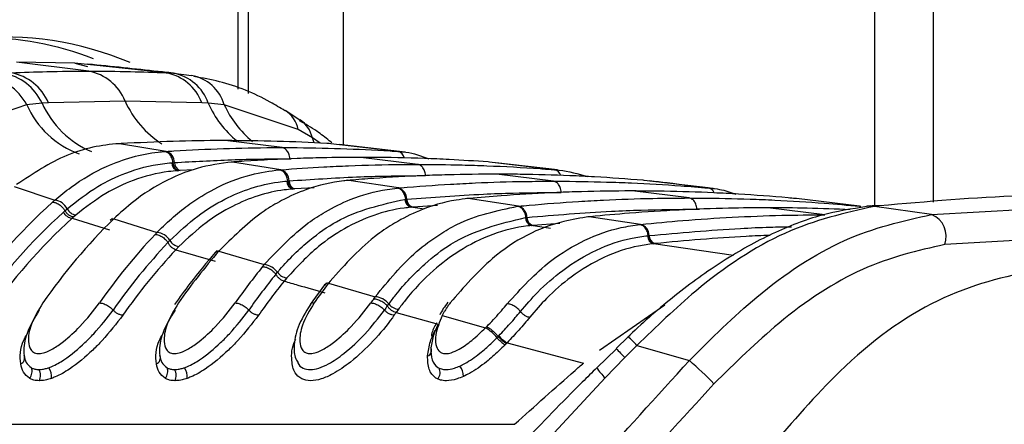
# Model space of a CAD drawing. Header units: millimetres. Extents: x 20 to 22981, y 40 to 19992.
# Tile 40 of 158: x 6873 to 6929, y 5893 to 5916. Entities that reach past the tile are written whole.
import ezdxf

# ---------------------------------------------------------------- set-up
doc = ezdxf.new("R2010")
doc.units = ezdxf.units.MM
doc.header["$LTSCALE"] = 2

msp = doc.modelspace()

# ---------------------------------------------------------------- linework, layer by layer
at = {"color": 8, "linetype": 'Continuous', "lineweight": 25}
for p, q in [((6885.338, 5911.814), (6885.338, 6410.022)), ((6891.353, 6410.022), (6891.353, 5908.625)), ((6921.836, 5905.154), (6921.836, 6410.022)), ((6889.699, 5908.74), (6889.587, 5909.041)), ((6890.04, 5908.726), (6889.587, 5909.041)), ((6888.297, 5907.832), (6888.377, 5907.831)), ((6882.759, 5907.195), (6882.016, 5907.158)), ((6889.688, 5906.174), (6888.588, 5906.11)), ((6895.995, 5904.938), (6895.236, 5905.053)), ((6896.754, 5905.156), (6895.341, 5905.063)), ((6911.631, 5904.945), (6911.781, 5904.942)), ((6921.03, 5905.097), (6920.954, 5905.115)), ((6903.781, 5904.131), (6902.233, 5904.019)), ((6903.235, 5903.846), (6902.139, 5904.01)), ((6913.733, 5902.301), (6909.151, 5902.97)), ((6906.045, 5896.867), (6909.786, 5899.471))]:
    msp.add_line(p, q, dxfattribs=at)
at = {"color": 7, "linetype": 'Continuous', "lineweight": 25}
for p, q in [((6885.923, 5911.58), (6885.923, 6410.022)), ((6925.184, 6410.022), (6925.184, 5905.354)), ((6876.765, 5912.856), (6872.635, 5913.367)), ((6875.971, 5913.313), (6872.635, 5913.367)), ((6881.207, 5912.76), (6875.971, 5913.313)), ((6875.971, 5913.313), (6876.697, 5913.112)), ((6881.207, 5912.76), (6881.634, 5912.734)), ((6881.634, 5912.734), (6882.655, 5912.599)), ((6873.208, 5910.932), (6869.169, 5909.515)), ((6874.09, 5911.022), (6873.208, 5910.932)), ((6874.451, 5911.043), (6874.09, 5911.022)), ((6878.849, 5911.138), (6874.451, 5911.043)), ((6883.251, 5911.043), (6878.849, 5911.138)), ((6883.618, 5911.022), (6883.251, 5911.043)), ((6884.53, 5910.932), (6883.618, 5911.022)), ((6888.782, 5909.515), (6884.53, 5910.932)), ((6888.87, 5910.048), (6888.019, 5910.597)), ((6889.587, 5909.041), (6888.782, 5909.515)), ((6878.531, 5908.696), (6878.467, 5908.698)), ((6878.625, 5908.701), (6878.531, 5908.696)), ((6881.208, 5908.256), (6878.531, 5908.696)), ((6887.847, 5908.474), (6884.59, 5908.877)), ((6890.649, 5908.696), (6890.555, 5908.701)), ((6890.71, 5908.747), (6890.572, 5908.869)), ((6894.485, 5908.256), (6890.649, 5908.696)), ((6894.916, 5908.215), (6891.117, 5908.652)), ((6881.12, 5908.25), (6881.208, 5908.256)), ((6894.485, 5908.256), (6894.572, 5908.25)), ((6881.537, 5907.606), (6881.593, 5907.61)), ((6881.594, 5907.61), (6881.679, 5907.616)), ((6884.999, 5907.646), (6884.931, 5907.648)), ((6885.077, 5907.652), (6884.999, 5907.646)), ((6887.773, 5907.207), (6884.999, 5907.646)), ((6895.625, 5907.511), (6892.368, 5907.914)), ((6899.737, 5907.646), (6899.659, 5907.652)), ((6903.476, 5907.207), (6899.737, 5907.646)), ((6903.63, 5907.192), (6900.11, 5907.608)), ((6881.93, 5907.153), (6881.872, 5907.149)), ((6882.016, 5907.158), (6881.93, 5907.153)), ((6887.699, 5907.201), (6887.773, 5907.207)), ((6903.403, 5906.549), (6900.146, 5906.952)), ((6903.476, 5907.207), (6903.55, 5907.201)), ((6888.128, 5906.557), (6888.176, 5906.561)), ((6888.176, 5906.561), (6888.248, 5906.567)), ((6891.677, 5906.598), (6891.605, 5906.599)), ((6891.744, 5906.604), (6891.677, 5906.598)), ((6894.521, 5906.16), (6891.677, 5906.598)), ((6908.615, 5906.598), (6908.548, 5906.604)), ((6912.284, 5906.16), (6908.615, 5906.598)), ((6872.484, 5906.241), (6874.826, 5905.468)), ((6888.515, 5906.104), (6888.466, 5906.1)), ((6888.588, 5906.11), (6888.515, 5906.104)), ((6894.457, 5906.154), (6894.521, 5906.16)), ((6911.181, 5905.587), (6907.925, 5905.99)), ((6912.284, 5906.16), (6912.348, 5906.154)), ((6894.895, 5905.51), (6894.936, 5905.514)), ((6894.937, 5905.514), (6895, 5905.52)), ((6898.51, 5905.552), (6898.434, 5905.553)), ((6898.569, 5905.558), (6898.51, 5905.552)), ((6901.408, 5905.115), (6898.51, 5905.552)), ((6917.339, 5905.552), (6917.28, 5905.558)), ((6920.954, 5905.115), (6917.339, 5905.552)), ((6925.081, 5904.639), (6937.539, 5905.337)), ((6875.312, 5904.777), (6875.401, 5904.857)), ((6875.401, 5904.857), (6875.532, 5904.971)), ((6895.279, 5905.057), (6895.236, 5905.053)), ((6895.341, 5905.063), (6895.279, 5905.057)), ((6901.351, 5905.11), (6901.408, 5905.115)), ((6918.959, 5904.624), (6915.703, 5905.027)), ((6920.954, 5905.115), (6921.011, 5905.11)), ((6921.478, 5905.113), (6921.383, 5905.103)), ((6921.671, 5905.143), (6921.463, 5905.121)), ((6921.905, 5905.117), (6921.813, 5905.107)), ((6925.081, 5904.639), (6921.813, 5905.107)), ((6922.106, 5905.138), (6921.905, 5905.117)), ((6875.905, 5904.503), (6875.819, 5904.426)), ((6875.819, 5904.426), (6877.962, 5903.764)), ((6876.031, 5904.613), (6875.905, 5904.503)), ((6878.121, 5904.419), (6877.996, 5904.301)), ((6878.319, 5904.511), (6878.196, 5904.392)), ((6878.196, 5904.392), (6880.687, 5903.619)), ((6901.796, 5904.466), (6901.833, 5904.47)), ((6901.834, 5904.47), (6901.889, 5904.475)), ((6905.437, 5904.512), (6905.385, 5904.507)), ((6905.463, 5904.51), (6905.385, 5904.51)), ((6905.515, 5904.515), (6905.463, 5904.51)), ((6908.405, 5904.074), (6905.463, 5904.51)), ((6902.177, 5904.013), (6902.139, 5904.01)), ((6902.233, 5904.019), (6902.177, 5904.013)), ((6908.354, 5904.069), (6908.405, 5904.074)), ((6938.231, 5903.624), (6925.84, 5902.92)), ((6881.31, 5903.034), (6881.42, 5903.149)), ((6908.806, 5903.426), (6908.839, 5903.43)), ((6908.839, 5903.43), (6908.888, 5903.435)), ((6881.94, 5902.81), (6881.761, 5902.623)), ((6881.761, 5902.623), (6884.011, 5901.962)), ((6884.127, 5902.573), (6884.021, 5902.453)), ((6884.337, 5902.664), (6884.232, 5902.545)), ((6884.232, 5902.545), (6886.832, 5901.774)), ((6909.184, 5902.973), (6909.151, 5902.97)), ((6909.234, 5902.978), (6909.184, 5902.973)), ((6887.493, 5901.216), (6887.588, 5901.33)), ((6888.125, 5901.01), (6887.971, 5900.822)), ((6890.601, 5900.821), (6890.509, 5900.703)), ((6890.289, 5900.614), (6889.464, 5899.486)), ((6890.391, 5900.718), (6890.298, 5900.6)), ((6890.509, 5900.703), (6893.193, 5899.934)), ((6893.887, 5899.402), (6893.97, 5899.516)), ((6894.521, 5899.214), (6894.386, 5899.027)), ((6894.387, 5899.027), (6896.806, 5898.364)), ((6897.132, 5899.043), (6897.03, 5898.851)), ((6897.03, 5898.851), (6899.521, 5898.157)), ((6899.521, 5898.157), (6899.583, 5898.219)), ((6900.171, 5897.586), (6900.238, 5897.655)), ((6900.238, 5897.655), (6900.275, 5897.693)), ((6907.692, 5897.63), (6907.002, 5896.97)), ((6900.71, 5897.256), (6900.637, 5897.181)), ((6900.749, 5897.297), (6900.71, 5897.256)), ((6900.749, 5897.297), (6905.127, 5896.13)), ((6907.02, 5896.952), (6905.898, 5895.867)), ((6908.19, 5897.145), (6907.498, 5896.448)), ((6908.19, 5897.145), (6911.201, 5896.277)), ((6907.498, 5896.448), (6906.374, 5895.285)), ((6906.374, 5895.285), (6901.95, 5890.523)), ((6861.935, 5892.624), (6901.179, 5892.624))]:
    msp.add_line(p, q, dxfattribs=at)
at = {"color": 7, "linetype": 'Continuous', "lineweight": 25, "flags": 128}
for points in [[(6921.813, 5905.107), (6921.512, 5905.122), (6921.363, 5905.112)], [(6922.106, 5905.138), (6921.806, 5905.153), (6921.671, 5905.144)]]:
    msp.add_lwpolyline(points, dxfattribs=at)
at = {"color": 8, "linetype": 'Continuous', "lineweight": 25, "flags": 128}
msp.add_lwpolyline([(6921.905, 5905.117), (6921.604, 5905.132), (6921.477, 5905.124)], dxfattribs=at)
at = {"color": 7, "linetype": 'Continuous', "lineweight": 25}
for centre, radius, start, end in [((6871.839, 5895.964), 18.851, 67.2319, 123.226), ((6870.395, 5896.178), 18.612, 69.0867, 89.7009), ((6870.357, 5909.393), 3.241, 28.3543, 81.6925), ((6871.336, 5909.747), 3.035, 24.8516, 79.8081), ((6871.765, 5909.893), 2.922, 23.1896, 78.8965), ((6876.22, 5910.072), 2.837, 22.0793, 78.9167), ((6880.68, 5910.057), 2.754, 20.9807, 78.9709), ((6881.143, 5910.159), 2.621, 19.229, 79.2083), ((6882.27, 5910.279), 2.352, 16.1178, 80.5757), ((6881.025, 5907.628), 0.655, 358.9411, 73.7492), ((6882.004, 5907.597), 0.468, 178.9438, 253.6041), ((6882.147, 5907.607), 0.468, 178.9399, 253.749), ((6887.589, 5906.574), 0.659, 359.3673, 73.7942), ((6888.598, 5906.552), 0.471, 179.3646, 253.6676), ((6888.719, 5906.562), 0.471, 179.3659, 253.7939), ((6894.337, 5905.523), 0.663, 359.7293, 73.8339), ((6897.364, 5880.238), 33.832, 132.0753, 145.1373), ((6874.702, 5904.542), 0.934, 27.3346, 82.4061), ((6895.368, 5905.508), 0.474, 179.7236, 253.7215), ((6895.473, 5905.518), 0.474, 179.7276, 253.8336), ((6897.802, 5880.059), 33.418, 132.2975, 145.1289), ((6875.905, 5905.091), 0.671, 207.9142, 262.648), ((6876.123, 5905.269), 0.662, 206.7438, 262.0561), ((6901.222, 5904.475), 0.666, 0.0425, 73.8694), ((6898.078, 5879.961), 33.075, 132.2975, 145.1289), ((6902.479, 5879.763), 34.587, 134.5948, 145.0502), ((6902.272, 5904.467), 0.476, 180.0354, 253.7688), ((6902.365, 5904.476), 0.476, 180.0407, 253.8691), ((6924.577, 5903.39), 1.348, 339.6289, 68.0377), ((6880.564, 5902.622), 1.005, 31.6446, 82.9971), ((6908.219, 5903.431), 0.669, 0.3168, 73.9014), ((6906.262, 5879.347), 35.261, 136.7608, 144.9898), ((6906.634, 5879.222), 34.762, 136.7608, 144.9898), ((6882.031, 5903.517), 0.713, 211.0959, 262.6989), ((6909.284, 5903.429), 0.478, 180.3085, 253.81), ((6909.366, 5903.438), 0.478, 180.3149, 253.9011), ((6906.946, 5879.097), 34.464, 136.9509, 144.9851), ((6911.342, 5878.923), 35.958, 138.9323, 144.9431), ((6884.212, 5902.276), 0.27, 85.7893, 136.5414), ((6915.096, 5878.548), 36.583, 140.8267, 144.914), ((6886.71, 5900.701), 1.08, 35.6151, 83.5517), ((6888.215, 5901.77), 0.766, 215.0962, 263.2888), ((6915.453, 5878.435), 36.066, 140.8267, 144.914), ((6915.752, 5878.321), 35.751, 140.9941, 144.912), ((6920.148, 5878.164), 37.234, 142.7489, 144.8957), ((6890.486, 5900.444), 0.26, 84.7715, 139.2109), ((6923.878, 5877.823), 37.821, 144.4429, 144.8889), ((6893.073, 5898.781), 1.159, 39.3478, 84.0737), ((6924.22, 5877.72), 37.286, 144.4429, 144.8889), ((6894.61, 5900.031), 0.822, 218.8511, 263.8367), ((6924.507, 5877.616), 36.955, 144.5933, 144.8887), ((6898.107, 5895.893), 2.669, 39.3431, 57.9911), ((6901.665, 5898.838), 1.95, 219.9742, 238.1822), ((6901.611, 5898.812), 1.743, 219.9491, 240.3599), ((6896.094, 5896.85), 0.324, 287.6377, 26.8337), ((6872.722, 5896.42), 0.372, 294.0395, 25.3165), ((6880.5, 5896.42), 0.372, 294.0395, 25.3165), ((6897.836, 5880.816), 20.436, 43.7096, 49.158), ((6872.984, 5895.635), 0.536, 315.404, 26.0944), ((6873.346, 5895.424), 0.66, 332.5655, 30.5115), ((6873.764, 5895.358), 0.871, 353.0733, 35.7174), ((6880.762, 5895.635), 0.536, 315.404, 26.0944), ((6881.124, 5895.424), 0.66, 332.5655, 30.5115), ((6881.542, 5895.358), 0.871, 353.0733, 35.7174), ((6896.358, 5895.598), 0.551, 317.4058, 26.5142), ((6897.229, 5895.344), 1.02, 1.392, 37.2651)]:
    msp.add_arc(centre, radius, start, end, dxfattribs=at)
at = {"color": 8, "linetype": 'Continuous', "lineweight": 25}
for centre, radius, start, end in [((6878.047, 5913.083), 5.295, 203.9691, 249.7337), ((6879.047, 5913.247), 5.433, 204.1653, 247.0117), ((6884.064, 5913.485), 5.718, 204.2238, 237.137), ((6888.965, 5913.376), 5.843, 203.7603, 230.7334), ((6889.834, 5913.346), 5.827, 204.4729, 230.7637), ((6887.091, 5909.149), 1.73, 12.2201, 57.2818), ((6887.91, 5908.647), 1.722, 13.2295, 55.6287), ((6894.373, 5907.757), 0.512, 13.1902, 77.3769), ((6903.373, 5906.726), 0.492, 18.754, 77.9291), ((6912.202, 5905.711), 0.457, 23.07, 79.5796), ((6903.672, 5893.005), 6.128, 42.4981, 49.0349), ((6922.953, 5911.641), 21.672, 222.6047, 224.5102), ((6908.162, 5897.244), 2.652, 211.0704, 227.5908)]:
    msp.add_arc(centre, radius, start, end, dxfattribs=at)
at = {"color": 7, "linetype": 'Continuous', "lineweight": 25}
for points, knots in [([(6881.72, 5912.726), (6881.397, 5912.762), (6879.782, 5912.942), (6878.082, 5913.117), (6876.722, 5913.258)], [0, 0, 0, 0, 0.200298, 1, 1, 1, 1]), ([(6872.328, 5912.76), (6873.006, 5912.786), (6874.484, 5912.843), (6875.964, 5912.852), (6876.765, 5912.856)], [0, 0, 0, 0, 0.458483, 1, 1, 1, 1]), ([(6876.765, 5912.856), (6877.567, 5912.852), (6879.047, 5912.843), (6880.528, 5912.786), (6881.207, 5912.76)], [0, 0, 0, 0, 0.5415168, 1, 1, 1, 1]), ([(6888.015, 5910.584), (6887.736, 5910.753), (6886.544, 5911.477), (6884.793, 5912.18), (6883.288, 5912.457), (6882.801, 5912.546)], [0, 0, 0, 0, 0.17079, 0.731881, 1, 1, 1, 1]), ([(6890.559, 5908.868), (6890.324, 5909.054), (6889.784, 5909.481), (6889.188, 5909.82), (6888.851, 5910.012)], [0, 0, 0, 0, 0.434652, 1, 1, 1, 1]), ([(6878.531, 5908.696), (6878.525, 5908.695), (6877.51, 5908.636), (6875.442, 5908.219), (6873.578, 5906.985), (6872.632, 5906.359)], [0, 0, 0, 0, 0.002812, 0.494132, 1, 1, 1, 1]), ([(6884.59, 5908.877), (6884.542, 5908.877), (6883.548, 5908.876), (6881.559, 5908.849), (6879.619, 5908.751), (6878.625, 5908.701)], [0, 0, 0, 0, 0.024033, 0.499895, 1, 1, 1, 1]), ([(6890.555, 5908.701), (6890.507, 5908.704), (6889.513, 5908.762), (6887.525, 5908.852), (6885.584, 5908.868), (6884.59, 5908.877)], [0, 0, 0, 0, 0.024244, 0.500106, 1, 1, 1, 1]), ([(6874.826, 5905.468), (6875.133, 5905.722), (6876.071, 5906.498), (6878.023, 5907.615), (6879.869, 5908.143), (6880.998, 5908.24), (6881.12, 5908.25)], [0, 0, 0, 0, 0.160385, 0.490153, 0.944734, 1, 1, 1, 1]), ([(6881.593, 5907.61), (6881.586, 5907.662), (6881.566, 5907.804), (6881.473, 5908.014), (6881.314, 5908.195), (6881.185, 5908.232), (6881.12, 5908.25)], [0, 0, 0, 0, 0.160981, 0.440654, 0.720327, 1, 1, 1, 1]), ([(6881.208, 5908.256), (6881.354, 5908.266), (6882.446, 5908.336), (6884.484, 5908.431), (6886.551, 5908.472), (6887.672, 5908.473), (6887.847, 5908.474)], [0, 0, 0, 0, 0.0661, 0.493687, 0.921273, 1, 1, 1, 1]), ([(6888.297, 5907.832), (6888.291, 5907.885), (6888.276, 5908.027), (6888.192, 5908.237), (6888.038, 5908.418), (6887.911, 5908.455), (6887.847, 5908.474)], [0, 0, 0, 0, 0.161092, 0.440728, 0.720364, 1, 1, 1, 1]), ([(6887.847, 5908.474), (6888.021, 5908.473), (6889.142, 5908.472), (6891.209, 5908.431), (6893.247, 5908.336), (6894.339, 5908.266), (6894.485, 5908.256)], [0, 0, 0, 0, 0.078728, 0.506313, 0.933899, 1, 1, 1, 1]), ([(6894.572, 5908.25), (6894.698, 5908.241), (6895.273, 5908.198), (6895.831, 5907.995), (6896.267, 5907.838)], [0, 0, 0, 0, 0.220456, 1, 1, 1, 1]), ([(6875.532, 5904.971), (6876.107, 5905.422), (6877.179, 5906.262), (6879.021, 5907.126), (6880.463, 5907.508), (6881.353, 5907.589), (6881.537, 5907.606)], [0, 0, 0, 0, 0.3102436, 0.5782412, 0.9131433, 1, 1, 1, 1]), ([(6884.999, 5907.646), (6884.324, 5907.556), (6883.15, 5907.4), (6881.299, 5906.675), (6879.721, 5905.752), (6878.707, 5904.854), (6878.319, 5904.511)], [0, 0, 0, 0, 0.284926, 0.4961, 0.80713, 1, 1, 1, 1]), ([(6881.679, 5907.616), (6882.768, 5907.677), (6884.421, 5907.77), (6886.628, 5907.824), (6887.745, 5907.83), (6888.297, 5907.832)], [0, 0, 0, 0, 0.493682, 0.749994, 1, 1, 1, 1]), ([(6892.368, 5907.914), (6891.626, 5907.91), (6890.411, 5907.902), (6888.183, 5907.836), (6886.495, 5907.751), (6885.28, 5907.666), (6885.077, 5907.652)], [0, 0, 0, 0, 0.3052025, 0.4998424, 0.916458, 1, 1, 1, 1]), ([(6899.659, 5907.652), (6898.917, 5907.701), (6897.703, 5907.781), (6895.474, 5907.874), (6893.785, 5907.912), (6892.57, 5907.914), (6892.368, 5907.914)], [0, 0, 0, 0, 0.305522, 0.500162, 0.917082, 1, 1, 1, 1]), ([(6881.872, 5907.149), (6881.694, 5907.134), (6880.829, 5907.059), (6879.428, 5906.695), (6877.636, 5905.863), (6876.592, 5905.05), (6876.031, 5904.613)], [0, 0, 0, 0, 0.08676, 0.421461, 0.689498, 1, 1, 1, 1]), ([(6880.687, 5903.619), (6880.696, 5903.629), (6881.29, 5904.244), (6882.352, 5905.162), (6884.154, 5906.26), (6885.879, 5906.953), (6887.154, 5907.127), (6887.699, 5907.201)], [0, 0, 0, 0, 0.004308, 0.292825, 0.491944, 0.782685, 1, 1, 1, 1]), ([(6888.176, 5906.561), (6888.168, 5906.613), (6888.147, 5906.756), (6888.053, 5906.965), (6887.893, 5907.146), (6887.763, 5907.183), (6887.699, 5907.201)], [0, 0, 0, 0, 0.161012, 0.440674, 0.720337, 1, 1, 1, 1]), ([(6887.773, 5907.207), (6888.597, 5907.265), (6889.893, 5907.357), (6892.208, 5907.462), (6894.002, 5907.507), (6895.323, 5907.511), (6895.625, 5907.511)], [0, 0, 0, 0, 0.314829, 0.495571, 0.884785, 1, 1, 1, 1]), ([(6900.146, 5906.952), (6899.219, 5906.945), (6897.819, 5906.934), (6895.472, 5906.851), (6893.598, 5906.75), (6892.198, 5906.639), (6891.744, 5906.604)], [0, 0, 0, 0, 0.330895, 0.499787, 0.837714, 1, 1, 1, 1]), ([(6896.075, 5906.87), (6896.07, 5906.922), (6896.055, 5907.065), (6895.97, 5907.274), (6895.817, 5907.456), (6895.689, 5907.493), (6895.625, 5907.511)], [0, 0, 0, 0, 0.161092, 0.440728, 0.720364, 1, 1, 1, 1]), ([(6895.625, 5907.511), (6896.472, 5907.505), (6897.793, 5907.496), (6900.132, 5907.419), (6901.902, 5907.325), (6903.198, 5907.228), (6903.476, 5907.207)], [0, 0, 0, 0, 0.32369, 0.504431, 0.893531, 1, 1, 1, 1]), ([(6908.548, 5906.604), (6907.621, 5906.673), (6906.221, 5906.779), (6903.874, 5906.89), (6902.001, 5906.944), (6900.6, 5906.95), (6900.146, 5906.952)], [0, 0, 0, 0, 0.331322, 0.500214, 0.838141, 1, 1, 1, 1]), ([(6903.55, 5907.201), (6903.612, 5907.196), (6904.22, 5907.141), (6904.818, 5906.97), (6905.356, 5906.816)], [0, 0, 0, 0, 0.1016311, 1, 1, 1, 1]), ([(6881.42, 5903.149), (6881.941, 5903.64), (6882.935, 5904.577), (6884.995, 5905.833), (6886.748, 5906.417), (6887.958, 5906.54), (6888.128, 5906.557)], [0, 0, 0, 0, 0.260049, 0.495705, 0.929228, 1, 1, 1, 1]), ([(6891.677, 5906.598), (6891.579, 5906.589), (6890.764, 5906.513), (6889.455, 5906.205), (6887.945, 5905.533), (6886.246, 5904.529), (6885.143, 5903.451), (6884.337, 5902.664)], [0, 0, 0, 0, 0.037003, 0.308027, 0.496839, 0.632749, 1, 1, 1, 1]), ([(6888.248, 5906.567), (6889.54, 5906.653), (6891.397, 5906.777), (6894.007, 5906.856), (6895.324, 5906.865), (6896.075, 5906.87)], [0, 0, 0, 0, 0.495563, 0.712251, 1, 1, 1, 1]), ([(6894.521, 5906.16), (6894.573, 5906.164), (6895.569, 5906.251), (6897.039, 5906.357), (6899.404, 5906.478), (6901.368, 5906.539), (6902.859, 5906.546), (6903.403, 5906.549)], [0, 0, 0, 0, 0.017392, 0.336932, 0.496696, 0.8163, 1, 1, 1, 1]), ([(6903.853, 5905.908), (6903.848, 5905.96), (6903.833, 5906.102), (6903.748, 5906.312), (6903.595, 5906.494), (6903.467, 5906.531), (6903.403, 5906.549)], [0, 0, 0, 0, 0.161092, 0.440728, 0.720364, 1, 1, 1, 1]), ([(6903.403, 5906.549), (6903.474, 5906.549), (6904.492, 5906.548), (6905.983, 5906.524), (6908.348, 5906.436), (6910.292, 5906.325), (6911.761, 5906.203), (6912.284, 5906.16)], [0, 0, 0, 0, 0.0239994, 0.3435395, 0.503304, 0.8229067, 1, 1, 1, 1]), ([(6912.565, 5906.13), (6911.689, 5906.236), (6910.493, 5906.382), (6909.262, 5906.527), (6908.932, 5906.566)], [0, 0, 0, 0, 0.73219, 1, 1, 1, 1]), ([(6888.466, 5906.1), (6888.301, 5906.084), (6887.126, 5905.97), (6885.421, 5905.409), (6883.417, 5904.195), (6882.448, 5903.287), (6881.94, 5902.81)], [0, 0, 0, 0, 0.070691, 0.503986, 0.739713, 1, 1, 1, 1]), ([(6886.832, 5901.774), (6887.646, 5902.635), (6888.75, 5903.801), (6890.46, 5904.899), (6891.955, 5905.634), (6893.351, 5906.028), (6894.262, 5906.132), (6894.457, 5906.154)], [0, 0, 0, 0, 0.363104, 0.492334, 0.672218, 0.929868, 1, 1, 1, 1]), ([(6894.936, 5905.514), (6894.929, 5905.566), (6894.907, 5905.708), (6894.812, 5905.918), (6894.651, 5906.099), (6894.521, 5906.135), (6894.457, 5906.154)], [0, 0, 0, 0, 0.161031, 0.440687, 0.720344, 1, 1, 1, 1]), ([(6895, 5905.52), (6896.464, 5905.63), (6898.494, 5905.784), (6901.446, 5905.889), (6902.932, 5905.9), (6903.853, 5905.908)], [0, 0, 0, 0, 0.496689, 0.688219, 1, 1, 1, 1]), ([(6907.925, 5905.99), (6907.785, 5905.989), (6906.699, 5905.988), (6905.139, 5905.959), (6902.773, 5905.866), (6900.74, 5905.747), (6899.182, 5905.611), (6898.569, 5905.558)], [0, 0, 0, 0, 0.04475, 0.3480765, 0.4997344, 0.8031202, 1, 1, 1, 1]), ([(6917.28, 5905.558), (6917.139, 5905.57), (6916.054, 5905.669), (6914.494, 5905.784), (6912.129, 5905.91), (6910.097, 5905.978), (6908.537, 5905.986), (6907.925, 5905.99)], [0, 0, 0, 0, 0.0452828, 0.3486086, 0.5002663, 0.8036521, 1, 1, 1, 1]), ([(6912.348, 5906.154), (6912.543, 5906.135), (6913.058, 5906.084), (6913.56, 5905.917), (6913.872, 5905.814)], [0, 0, 0, 0, 0.379338, 1, 1, 1, 1]), ([(6874.693, 5905.35), (6874.693, 5905.351), (6874.738, 5905.39), (6874.782, 5905.429), (6874.826, 5905.468)], [0, 0, 0, 0, 0.0094, 1, 1, 1, 1]), ([(6874.693, 5905.35), (6874.762, 5905.341), (6874.9, 5905.323), (6875.126, 5905.185), (6875.297, 5905.018), (6875.374, 5904.9), (6875.401, 5904.857)], [0, 0, 0, 0, 0.281356, 0.561532, 0.840526, 1, 1, 1, 1]), ([(6887.588, 5901.33), (6887.633, 5901.384), (6888.212, 5902.07), (6889.308, 5903.131), (6891.651, 5904.796), (6893.555, 5905.215), (6894.895, 5905.51)], [0, 0, 0, 0, 0.022107, 0.283651, 0.496206, 1, 1, 1, 1]), ([(6898.51, 5905.552), (6898.281, 5905.526), (6897.339, 5905.417), (6895.914, 5904.999), (6894.427, 5904.251), (6892.636, 5903.08), (6891.476, 5901.793), (6890.601, 5900.821)], [0, 0, 0, 0, 0.078702, 0.324589, 0.496687, 0.620034, 1, 1, 1, 1]), ([(6901.408, 5905.115), (6901.609, 5905.134), (6902.755, 5905.243), (6904.375, 5905.366), (6906.74, 5905.497), (6908.851, 5905.573), (6910.489, 5905.582), (6911.181, 5905.587)], [0, 0, 0, 0, 0.061922, 0.352279, 0.497453, 0.787868, 1, 1, 1, 1]), ([(6911.631, 5904.945), (6911.626, 5904.997), (6911.611, 5905.14), (6911.526, 5905.35), (6911.373, 5905.531), (6911.245, 5905.568), (6911.181, 5905.587)], [0, 0, 0, 0, 0.161092, 0.440728, 0.720364, 1, 1, 1, 1]), ([(6911.181, 5905.587), (6911.4, 5905.586), (6912.565, 5905.584), (6914.203, 5905.549), (6916.569, 5905.451), (6918.662, 5905.323), (6920.281, 5905.176), (6920.954, 5905.115)], [0, 0, 0, 0, 0.067017, 0.357375, 0.502549, 0.792963, 1, 1, 1, 1]), ([(6934.009, 5905.774), (6932.753, 5905.763), (6928.844, 5905.729), (6924.83, 5905.377), (6922.106, 5905.138)], [0, 0, 0, 0, 0.32125, 1, 1, 1, 1]), ([(6895.236, 5905.053), (6895.105, 5905.04), (6893.802, 5904.905), (6891.971, 5904.249), (6889.741, 5902.745), (6888.713, 5901.641), (6888.125, 5901.01)], [0, 0, 0, 0, 0.050673, 0.503819, 0.716324, 1, 1, 1, 1]), ([(6893.193, 5899.934), (6893.954, 5900.855), (6895.095, 5902.236), (6896.749, 5903.437), (6898.636, 5904.547), (6900.171, 5904.865), (6901.351, 5905.11)], [0, 0, 0, 0, 0.328466, 0.492618, 0.610176, 1, 1, 1, 1]), ([(6901.833, 5904.47), (6901.825, 5904.522), (6901.803, 5904.664), (6901.707, 5904.873), (6901.545, 5905.054), (6901.416, 5905.091), (6901.351, 5905.11)], [0, 0, 0, 0, 0.161045, 0.440696, 0.720348, 1, 1, 1, 1]), ([(6901.889, 5904.475), (6903.503, 5904.61), (6905.681, 5904.791), (6908.93, 5904.921), (6910.564, 5904.936), (6911.631, 5904.945)], [0, 0, 0, 0, 0.497444, 0.671476, 1, 1, 1, 1]), ([(6915.703, 5905.027), (6914.951, 5905.022), (6913.253, 5905.011), (6910.607, 5904.911), (6907.962, 5904.745), (6906.266, 5904.586), (6905.515, 5904.515)], [0, 0, 0, 0, 0.2211371, 0.4996836, 0.7787658, 1, 1, 1, 1]), ([(6921.362, 5905.093), (6920.504, 5904.96), (6918.699, 5904.68), (6915.936, 5903.597), (6913.108, 5902.034), (6910.373, 5900.042), (6908.572, 5898.5), (6907.723, 5897.661), (6907.691, 5897.629)], [0, 0, 0, 0, 0.181359, 0.381521, 0.58365, 0.789899, 0.992003, 1, 1, 1, 1]), ([(6921.813, 5905.107), (6920.11, 5904.726), (6916.731, 5903.97), (6911.978, 5900.809), (6909.299, 5898.217), (6908.19, 5897.145)], [0, 0, 0, 0, 0.373601, 0.740943, 1, 1, 1, 1]), ([(6920.425, 5904.913), (6919.601, 5904.948), (6918.027, 5905.015), (6916.453, 5905.023), (6915.703, 5905.027)], [0, 0, 0, 0, 0.52375, 1, 1, 1, 1]), ([(6893.97, 5899.516), (6894.101, 5899.691), (6894.738, 5900.539), (6895.903, 5901.754), (6898.308, 5903.627), (6900.334, 5904.114), (6901.796, 5904.466)], [0, 0, 0, 0, 0.062027, 0.301058, 0.495826, 1, 1, 1, 1]), ([(6905.463, 5904.51), (6904.973, 5904.435), (6903.043, 5904.142), (6900.179, 5902.677), (6898.268, 5900.479), (6897.485, 5899.578)], [0, 0, 0, 0, 0.1671708, 0.6586021, 1, 1, 1, 1]), ([(6908.405, 5904.074), (6909.21, 5904.153), (6910.959, 5904.323), (6913.659, 5904.497), (6916.372, 5904.606), (6918.14, 5904.619), (6918.959, 5904.624)], [0, 0, 0, 0, 0.229155, 0.497999, 0.767356, 1, 1, 1, 1]), ([(6911.201, 5896.277), (6912.465, 5897.536), (6915.266, 5900.325), (6920.121, 5903.528), (6923.427, 5904.269), (6925.081, 5904.639)], [0, 0, 0, 0, 0.291567, 0.64553, 1, 1, 1, 1]), ([(6880.575, 5903.502), (6880.575, 5903.502), (6880.613, 5903.542), (6880.65, 5903.581), (6880.687, 5903.619)], [0, 0, 0, 0, 0.009508, 1, 1, 1, 1]), ([(6902.139, 5904.01), (6902.072, 5904.003), (6900.651, 5903.853), (6898.689, 5903.125), (6896.406, 5901.397), (6895.271, 5900.209), (6894.649, 5899.384), (6894.521, 5899.214)], [0, 0, 0, 0, 0.0237849, 0.5040366, 0.6987849, 0.9379242, 1, 1, 1, 1]), ([(6900.755, 5899.528), (6901.556, 5900.401), (6902.927, 5901.895), (6905.192, 5903.232), (6906.932, 5903.864), (6907.998, 5904.018), (6908.354, 5904.069)], [0, 0, 0, 0, 0.360245, 0.616478, 0.87209, 1, 1, 1, 1]), ([(6908.839, 5903.43), (6908.83, 5903.482), (6908.808, 5903.624), (6908.712, 5903.833), (6908.548, 5904.014), (6908.419, 5904.051), (6908.354, 5904.069)], [0, 0, 0, 0, 0.161052, 0.440701, 0.720351, 1, 1, 1, 1]), ([(6880.575, 5903.502), (6880.644, 5903.494), (6880.783, 5903.477), (6881.015, 5903.347), (6881.197, 5903.188), (6881.28, 5903.076), (6881.31, 5903.035)], [0, 0, 0, 0, 0.279613, 0.559227, 0.83884, 1, 1, 1, 1]), ([(6881.761, 5902.623), (6881.723, 5902.634), (6881.648, 5902.657), (6881.519, 5902.751), (6881.397, 5902.879), (6881.339, 5902.983), (6881.31, 5903.035)], [0, 0, 0, 0, 0.249971, 0.499954, 0.749961, 1, 1, 1, 1]), ([(6901.516, 5899.084), (6901.838, 5899.46), (6902.596, 5900.346), (6904.633, 5902.096), (6906.825, 5903.149), (6908.509, 5903.385), (6908.806, 5903.426)], [0, 0, 0, 0, 0.155855, 0.3674632, 0.8884736, 1, 1, 1, 1]), ([(6884.016, 5902.462), (6883.526, 5901.881), (6882.723, 5900.929), (6881.977, 5899.891), (6881.686, 5899.486)], [0, 0, 0, 0, 0.6100347, 1, 1, 1, 1]), ([(6909.151, 5902.97), (6908.862, 5902.93), (6907.225, 5902.706), (6905.092, 5901.688), (6903.109, 5899.99), (6902.37, 5899.129), (6902.056, 5898.763)], [0, 0, 0, 0, 0.11142, 0.63228, 0.84401, 1, 1, 1, 1]), ([(6925.84, 5902.92), (6924.277, 5902.565), (6921.146, 5901.854), (6916.511, 5898.784), (6913.826, 5896.138), (6912.608, 5894.938)], [0, 0, 0, 0, 0.352553, 0.706371, 1, 1, 1, 1]), ([(6886.735, 5901.657), (6886.736, 5901.657), (6886.768, 5901.696), (6886.8, 5901.735), (6886.832, 5901.774)], [0, 0, 0, 0, 0.009578, 1, 1, 1, 1]), ([(6886.735, 5901.657), (6886.805, 5901.649), (6886.944, 5901.633), (6887.183, 5901.511), (6887.373, 5901.361), (6887.461, 5901.255), (6887.494, 5901.216)], [0, 0, 0, 0, 0.279617, 0.559234, 0.838851, 1, 1, 1, 1]), ([(6931.195, 5901.505), (6929.274, 5901.068), (6925.431, 5900.195), (6920.091, 5896.243), (6917.119, 5892.765), (6915.81, 5891.234)], [0, 0, 0, 0, 0.358898, 0.717892, 1, 1, 1, 1]), ([(6887.971, 5900.822), (6887.932, 5900.834), (6887.854, 5900.856), (6887.719, 5900.946), (6887.589, 5901.068), (6887.525, 5901.166), (6887.493, 5901.216)], [0, 0, 0, 0, 0.249976, 0.499962, 0.749967, 1, 1, 1, 1]), ([(6887.971, 5900.822), (6888.231, 5900.748), (6889.004, 5900.529), (6889.784, 5900.309), (6890.302, 5900.163)], [0, 0, 0, 0, 0.336503, 1, 1, 1, 1]), ([(6893.109, 5899.817), (6893.109, 5899.817), (6893.137, 5899.856), (6893.165, 5899.895), (6893.193, 5899.934)], [0, 0, 0, 0, 0.009627, 1, 1, 1, 1]), ([(6893.109, 5899.817), (6893.179, 5899.809), (6893.319, 5899.794), (6893.563, 5899.679), (6893.759, 5899.538), (6893.853, 5899.439), (6893.887, 5899.402)], [0, 0, 0, 0, 0.279619, 0.559239, 0.838858, 1, 1, 1, 1]), ([(6897.355, 5899.613), (6897.263, 5899.493), (6897.084, 5899.261), (6896.957, 5899.014), (6896.895, 5898.896)], [0, 0, 0, 0, 0.517915, 1, 1, 1, 1]), ([(6873.934, 5899.165), (6873.665, 5898.717), (6873.17, 5897.892), (6873.014, 5897.018), (6873.052, 5896.637), (6873.058, 5896.579)], [0, 0, 0, 0, 0.5006885, 0.9227865, 1, 1, 1, 1]), ([(6874.129, 5899.577), (6873.873, 5899.149), (6873.416, 5898.385), (6873.263, 5897.46), (6873.389, 5896.931), (6873.627, 5896.704), (6873.917, 5896.651), (6874.281, 5896.73), (6874.764, 5896.967), (6875.464, 5897.463), (6876.44, 5898.361), (6877.031, 5899.123), (6877.382, 5899.577)], [0, 0, 0, 0, 0.181549, 0.323795, 0.40885, 0.462296, 0.504185, 0.545984, 0.60056, 0.677304, 0.807908, 1, 1, 1, 1]), ([(6874.471, 5895.867), (6874.53, 5895.889), (6874.819, 5895.998), (6875.555, 5896.423), (6876.363, 5897.106), (6877.331, 5898.079), (6877.813, 5898.709), (6878.163, 5899.165)], [0, 0, 0, 0, 0.0414369, 0.2012956, 0.4991793, 0.6372704, 1, 1, 1, 1]), ([(6877.382, 5899.577), (6877.452, 5899.569), (6877.593, 5899.554), (6877.838, 5899.44), (6878.034, 5899.3), (6878.128, 5899.202), (6878.163, 5899.165)], [0, 0, 0, 0, 0.279636, 0.559272, 0.838908, 1, 1, 1, 1]), ([(6881.712, 5899.165), (6881.443, 5898.717), (6880.948, 5897.892), (6880.792, 5897.018), (6880.83, 5896.637), (6880.836, 5896.579)], [0, 0, 0, 0, 0.500688, 0.922786, 1, 1, 1, 1]), ([(6881.908, 5899.577), (6881.651, 5899.149), (6881.194, 5898.385), (6881.041, 5897.46), (6881.167, 5896.931), (6881.405, 5896.704), (6881.695, 5896.651), (6882.059, 5896.73), (6882.542, 5896.967), (6883.242, 5897.463), (6884.218, 5898.361), (6884.809, 5899.123), (6885.16, 5899.577)], [0, 0, 0, 0, 0.181549, 0.323795, 0.40885, 0.462296, 0.504185, 0.545984, 0.60056, 0.677304, 0.807908, 1, 1, 1, 1]), ([(6882.249, 5895.867), (6882.308, 5895.889), (6882.597, 5895.998), (6883.333, 5896.423), (6884.141, 5897.106), (6885.109, 5898.079), (6885.592, 5898.709), (6885.941, 5899.165)], [0, 0, 0, 0, 0.041437, 0.201296, 0.499179, 0.63727, 1, 1, 1, 1]), ([(6885.16, 5899.577), (6885.23, 5899.569), (6885.371, 5899.554), (6885.616, 5899.44), (6885.813, 5899.3), (6885.907, 5899.202), (6885.941, 5899.165)], [0, 0, 0, 0, 0.279636, 0.559272, 0.838908, 1, 1, 1, 1]), ([(6889.475, 5899.481), (6889.205, 5899.048), (6888.701, 5898.24), (6888.517, 5897.178), (6888.542, 5896.475), (6888.728, 5896.224), (6888.753, 5896.19)], [0, 0, 0, 0, 0.396946, 0.740682, 0.964732, 1, 1, 1, 1]), ([(6888.748, 5896.182), (6888.751, 5896.167), (6888.789, 5896.005), (6889.031, 5895.834), (6889.447, 5895.727), (6889.961, 5895.821), (6890.626, 5896.12), (6891.555, 5896.768), (6892.703, 5897.846), (6893.363, 5898.703), (6893.719, 5899.165)], [0, 0, 0, 0, 0.01048, 0.1137615, 0.2011197, 0.286036, 0.3750197, 0.5202116, 0.7413846, 1, 1, 1, 1]), ([(6889.686, 5899.577), (6889.429, 5899.149), (6888.972, 5898.385), (6888.82, 5897.46), (6888.945, 5896.931), (6889.183, 5896.704), (6889.473, 5896.651), (6889.837, 5896.73), (6890.32, 5896.967), (6891.02, 5897.463), (6891.996, 5898.361), (6892.587, 5899.123), (6892.939, 5899.577)], [0, 0, 0, 0, 0.181549, 0.323795, 0.40885, 0.462296, 0.504185, 0.545984, 0.60056, 0.677304, 0.807908, 1, 1, 1, 1]), ([(6889.686, 5899.577), (6889.623, 5899.572), (6889.525, 5899.563), (6889.488, 5899.501), (6889.475, 5899.478)], [0, 0, 0, 0, 0.6364762, 1, 1, 1, 1]), ([(6892.939, 5899.577), (6893.009, 5899.569), (6893.149, 5899.554), (6893.394, 5899.44), (6893.591, 5899.3), (6893.685, 5899.202), (6893.719, 5899.165)], [0, 0, 0, 0, 0.279636, 0.559272, 0.838908, 1, 1, 1, 1]), ([(6894.386, 5899.027), (6894.347, 5899.038), (6894.267, 5899.06), (6894.127, 5899.145), (6893.99, 5899.261), (6893.921, 5899.355), (6893.887, 5899.402)], [0, 0, 0, 0, 0.249979, 0.499967, 0.749972, 1, 1, 1, 1]), ([(6897.485, 5899.578), (6897.442, 5899.519), (6897.355, 5899.401), (6897.238, 5899.222), (6897.167, 5899.102), (6897.132, 5899.043)], [0, 0, 0, 0, 0.335805, 0.671409, 1, 1, 1, 1]), ([(6899.583, 5898.219), (6899.613, 5898.25), (6899.776, 5898.419), (6900.063, 5898.724), (6900.429, 5899.132), (6900.647, 5899.396), (6900.755, 5899.528)], [0, 0, 0, 0, 0.069953, 0.379787, 0.68987, 1, 1, 1, 1]), ([(6900.275, 5897.693), (6900.494, 5897.923), (6900.943, 5898.398), (6901.321, 5898.851), (6901.516, 5899.084)], [0, 0, 0, 0, 0.48654, 1, 1, 1, 1]), ([(6901.516, 5899.084), (6901.483, 5899.122), (6901.395, 5899.227), (6901.206, 5899.377), (6900.966, 5899.501), (6900.826, 5899.519), (6900.755, 5899.528)], [0, 0, 0, 0, 0.16106, 0.440707, 0.720353, 1, 1, 1, 1]), ([(6878.72, 5898.872), (6878.347, 5898.384), (6877.831, 5897.709), (6876.782, 5896.653), (6875.877, 5895.889), (6875.041, 5895.409), (6874.7, 5895.281), (6874.628, 5895.253)], [0, 0, 0, 0, 0.35082, 0.485426, 0.783992, 0.954198, 1, 1, 1, 1]), ([(6886.498, 5898.872), (6886.125, 5898.384), (6885.609, 5897.709), (6884.56, 5896.653), (6883.655, 5895.889), (6882.82, 5895.409), (6882.478, 5895.281), (6882.406, 5895.253)], [0, 0, 0, 0, 0.35082, 0.485426, 0.783992, 0.954198, 1, 1, 1, 1]), ([(6897.03, 5898.851), (6896.875, 5898.473), (6896.635, 5897.886), (6896.637, 5897.205), (6896.776, 5896.868), (6896.989, 5896.704), (6897.224, 5896.65), (6897.584, 5896.718), (6898.103, 5896.965), (6898.792, 5897.456), (6899.261, 5897.907), (6899.521, 5898.157)], [0, 0, 0, 0, 0.231984, 0.360069, 0.466873, 0.51259, 0.572217, 0.631946, 0.711676, 0.840177, 1, 1, 1, 1]), ([(6902.056, 5898.763), (6901.851, 5898.518), (6901.453, 5898.041), (6900.979, 5897.54), (6900.749, 5897.297)], [0, 0, 0, 0, 0.5148237, 1, 1, 1, 1]), ([(6896.192, 5896.542), (6896.231, 5896.817), (6896.298, 5897.294), (6896.523, 5897.798), (6896.619, 5898.012)], [0, 0, 0, 0, 0.576286, 1, 1, 1, 1]), ([(6896.789, 5898.36), (6896.699, 5898.161), (6896.488, 5897.693), (6896.421, 5897.25), (6896.383, 5896.996)], [0, 0, 0, 0, 0.426364, 1, 1, 1, 1]), ([(6896.711, 5898.428), (6896.583, 5898.211), (6896.438, 5897.965), (6896.416, 5897.709), (6896.413, 5897.677)], [0, 0, 0, 0, 0.876926, 1, 1, 1, 1]), ([(6899.583, 5898.219), (6899.635, 5898.19), (6899.739, 5898.13), (6899.942, 5897.964), (6900.116, 5897.796), (6900.206, 5897.693), (6900.239, 5897.655)], [0, 0, 0, 0, 0.279668, 0.559337, 0.839005, 1, 1, 1, 1]), ([(6872.873, 5896.08), (6872.873, 5896.084), (6872.813, 5896.491), (6872.833, 5897.072), (6873.16, 5897.663), (6873.222, 5897.774)], [0, 0, 0, 0, 0.008131, 0.813202, 1, 1, 1, 1]), ([(6880.651, 5896.08), (6880.651, 5896.084), (6880.591, 5896.491), (6880.611, 5897.072), (6880.938, 5897.663), (6881, 5897.774)], [0, 0, 0, 0, 0.008131, 0.813202, 1, 1, 1, 1]), ([(6898.041, 5895.962), (6898.135, 5896.008), (6898.525, 5896.197), (6899.139, 5896.636), (6899.743, 5897.161), (6900.055, 5897.47), (6900.171, 5897.586)], [0, 0, 0, 0, 0.124287, 0.511412, 0.81784, 1, 1, 1, 1]), ([(6896.383, 5896.996), (6896.386, 5896.757), (6896.391, 5896.311), (6896.637, 5895.959), (6896.826, 5895.857), (6896.851, 5895.844)], [0, 0, 0, 0, 0.500878, 0.934932, 1, 1, 1, 1]), ([(6900.637, 5897.181), (6900.512, 5897.057), (6900.173, 5896.719), (6899.502, 5896.135), (6898.808, 5895.641), (6898.361, 5895.423), (6898.249, 5895.369)], [0, 0, 0, 0, 0.175438, 0.474731, 0.868035, 1, 1, 1, 1]), ([(6873.058, 5896.579), (6873.088, 5896.433), (6873.147, 5896.141), (6873.359, 5895.961), (6873.465, 5895.871)], [0, 0, 0, 0, 0.500365, 1, 1, 1, 1]), ([(6880.836, 5896.579), (6880.866, 5896.433), (6880.925, 5896.141), (6881.137, 5895.961), (6881.243, 5895.871)], [0, 0, 0, 0, 0.500365, 1, 1, 1, 1]), ([(6895.031, 5877.813), (6896.812, 5879.854), (6900.23, 5883.77), (6905.598, 5890.134), (6909.314, 5894.208), (6911.201, 5896.277)], [0, 0, 0, 0, 0.349022, 0.66958, 1, 1, 1, 1]), ([(6896.763, 5895.225), (6896.733, 5895.242), (6896.506, 5895.362), (6896.212, 5895.763), (6896.199, 5896.275), (6896.192, 5896.542)], [0, 0, 0, 0, 0.069549, 0.515215, 1, 1, 1, 1]), ([(6873.366, 5895.259), (6873.236, 5895.366), (6872.984, 5895.574), (6872.91, 5895.914), (6872.873, 5896.08)], [0, 0, 0, 0, 0.511867, 1, 1, 1, 1]), ([(6873.465, 5895.871), (6873.48, 5895.863), (6873.543, 5895.827), (6873.683, 5895.774), (6873.832, 5895.764), (6873.915, 5895.759)], [0, 0, 0, 0, 0.121302, 0.507466, 1, 1, 1, 1]), ([(6873.915, 5895.759), (6874.001, 5895.764), (6874.159, 5895.774), (6874.351, 5895.826), (6874.45, 5895.86), (6874.471, 5895.867)], [0, 0, 0, 0, 0.492803, 0.897023, 1, 1, 1, 1]), ([(6881.144, 5895.259), (6881.015, 5895.366), (6880.762, 5895.574), (6880.688, 5895.914), (6880.651, 5896.08)], [0, 0, 0, 0, 0.511867, 1, 1, 1, 1]), ([(6881.243, 5895.871), (6881.259, 5895.863), (6881.321, 5895.827), (6881.461, 5895.774), (6881.61, 5895.764), (6881.693, 5895.759)], [0, 0, 0, 0, 0.121302, 0.507466, 1, 1, 1, 1]), ([(6881.693, 5895.759), (6881.78, 5895.764), (6881.937, 5895.774), (6882.13, 5895.826), (6882.229, 5895.86), (6882.249, 5895.867)], [0, 0, 0, 0, 0.492803, 0.897023, 1, 1, 1, 1]), ([(6896.851, 5895.844), (6896.895, 5895.825), (6897.012, 5895.775), (6897.295, 5895.742), (6897.662, 5895.804), (6897.939, 5895.919), (6898.041, 5895.962)], [0, 0, 0, 0, 0.147341, 0.391101, 0.775571, 1, 1, 1, 1]), ([(6901.179, 5892.624), (6902.331, 5893.656), (6903.64, 5894.83), (6904.967, 5895.991), (6905.127, 5896.13)], [0, 0, 0, 0, 0.879479, 1, 1, 1, 1]), ([(6905.899, 5895.867), (6905.617, 5895.59), (6904.167, 5894.168), (6902.749, 5892.687), (6901.614, 5891.511), (6901.595, 5891.492)], [0, 0, 0, 0, 0.1922276, 0.9867246, 1, 1, 1, 1]), ([(6873.932, 5895.12), (6873.827, 5895.126), (6873.639, 5895.138), (6873.463, 5895.205), (6873.384, 5895.249), (6873.366, 5895.259)], [0, 0, 0, 0, 0.496554, 0.8808, 1, 1, 1, 1]), ([(6874.628, 5895.253), (6874.603, 5895.245), (6874.48, 5895.203), (6874.239, 5895.138), (6874.041, 5895.126), (6873.932, 5895.12)], [0, 0, 0, 0, 0.101098, 0.503376, 1, 1, 1, 1]), ([(6881.71, 5895.12), (6881.605, 5895.126), (6881.418, 5895.138), (6881.241, 5895.205), (6881.162, 5895.249), (6881.144, 5895.259)], [0, 0, 0, 0, 0.496554, 0.8808, 1, 1, 1, 1]), ([(6882.406, 5895.253), (6882.381, 5895.245), (6882.258, 5895.203), (6882.017, 5895.138), (6881.82, 5895.126), (6881.71, 5895.12)], [0, 0, 0, 0, 0.101098, 0.503376, 1, 1, 1, 1]), ([(6898.249, 5895.369), (6898.124, 5895.317), (6897.781, 5895.174), (6897.323, 5895.099), (6896.967, 5895.14), (6896.819, 5895.202), (6896.763, 5895.225)], [0, 0, 0, 0, 0.219455, 0.606408, 0.852957, 1, 1, 1, 1]), ([(6912.608, 5894.938), (6910.785, 5892.954), (6907.08, 5888.922), (6901.706, 5882.639), (6898.225, 5878.732), (6896.433, 5876.72)], [0, 0, 0, 0, 0.319567, 0.649531, 1, 1, 1, 1])]:
    msp.add_open_spline(points, degree=3, knots=knots, dxfattribs=at)
for points in [[(6881.594, 5907.61), (6881.603, 5907.552), (6881.622, 5907.437), (6881.701, 5907.292), (6881.807, 5907.186), (6881.889, 5907.164), (6881.93, 5907.153)], [(6888.176, 5906.561), (6888.186, 5906.503), (6888.205, 5906.388), (6888.285, 5906.243), (6888.392, 5906.137), (6888.474, 5906.115), (6888.515, 5906.104)], [(6894.937, 5905.514), (6894.947, 5905.456), (6894.967, 5905.341), (6895.048, 5905.196), (6895.155, 5905.09), (6895.237, 5905.068), (6895.279, 5905.057)], [(6875.905, 5904.503), (6875.862, 5904.508), (6875.775, 5904.519), (6875.632, 5904.598), (6875.498, 5904.712), (6875.433, 5904.809), (6875.401, 5904.857)], [(6901.834, 5904.47), (6901.844, 5904.412), (6901.865, 5904.297), (6901.946, 5904.152), (6902.053, 5904.046), (6902.136, 5904.024), (6902.177, 5904.013)], [(6908.839, 5903.43), (6908.85, 5903.372), (6908.871, 5903.257), (6908.953, 5903.112), (6909.06, 5903.006), (6909.143, 5902.984), (6909.184, 5902.973)], [(6878.72, 5898.872), (6878.676, 5898.876), (6878.587, 5898.884), (6878.432, 5898.95), (6878.281, 5899.045), (6878.202, 5899.125), (6878.163, 5899.165)], [(6886.498, 5898.872), (6886.454, 5898.876), (6886.365, 5898.884), (6886.21, 5898.95), (6886.059, 5899.045), (6885.98, 5899.125), (6885.941, 5899.165)], [(6894.277, 5898.872), (6894.232, 5898.876), (6894.143, 5898.884), (6893.988, 5898.95), (6893.838, 5899.045), (6893.759, 5899.125), (6893.719, 5899.165)], [(6901.516, 5899.084), (6901.553, 5899.041), (6901.626, 5898.955), (6901.772, 5898.852), (6901.923, 5898.779), (6902.012, 5898.769), (6902.056, 5898.763)], [(6900.238, 5897.655), (6900.276, 5897.613), (6900.352, 5897.53), (6900.483, 5897.411), (6900.611, 5897.312), (6900.677, 5897.275), (6900.71, 5897.256)]]:
    msp.add_open_spline(points, degree=3, dxfattribs=at)
at = {"color": 8, "linetype": 'Continuous', "lineweight": 25}
for points, knots in [([(6908.888, 5903.435), (6910.634, 5903.59), (6912.944, 5903.795), (6915.665, 5903.923), (6916.638, 5903.936), (6917.046, 5903.941)], [0, 0, 0, 0, 0.6424066, 0.850174, 1, 1, 1, 1]), ([(6915.803, 5903.446), (6915.355, 5903.428), (6913.163, 5903.34), (6910.975, 5903.138), (6909.234, 5902.978)], [0, 0, 0, 0, 0.204228, 1, 1, 1, 1]), ([(6894.277, 5898.872), (6894.243, 5898.824), (6893.897, 5898.337), (6893.12, 5897.404), (6891.933, 5896.275), (6890.884, 5895.547), (6890.094, 5895.195), (6889.463, 5895.082), (6888.928, 5895.2), (6888.52, 5895.594), (6888.367, 5896.348), (6888.397, 5897.042), (6888.62, 5897.464), (6888.632, 5897.487)], [0, 0, 0, 0, 0.017742, 0.180055, 0.336607, 0.444463, 0.51451, 0.584091, 0.655652, 0.736588, 0.845224, 0.991762, 1, 1, 1, 1])]:
    msp.add_open_spline(points, degree=3, knots=knots, dxfattribs=at)

doc.saveas('drawing.dxf')
